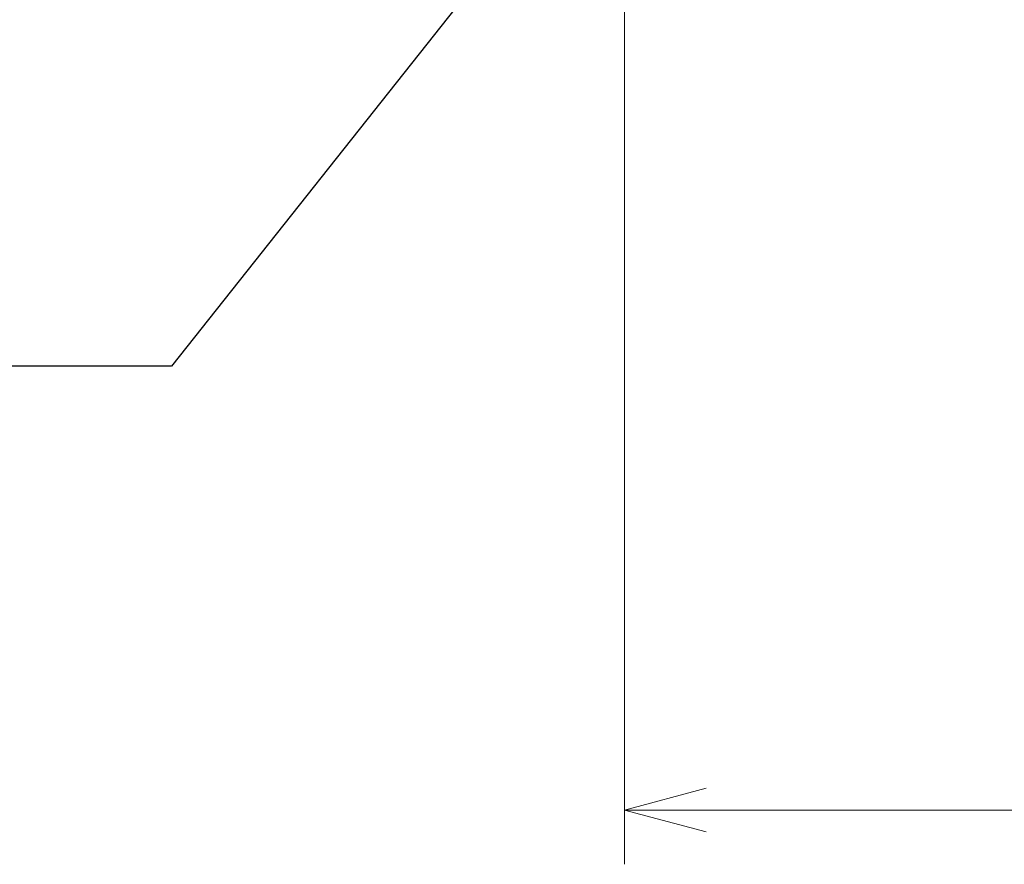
# Model space of a CAD drawing. Header units: millimetres. Extents: x 0 to 1071, y 0 to 742.
# Tile 76 of 128: x 256 to 302, y 329 to 368. Entities that reach past the tile are written whole.
import ezdxf

# ---------------------------------------------------------------- set-up
doc = ezdxf.new("R2010")
doc.units = ezdxf.units.MM
doc.header["$LTSCALE"] = 0.454724
doc.layers.add('NoLayerName_001', color=7, linetype='Continuous')
doc.styles.get("Standard").update_dxf_attribs({"font": 'txt', "bigfont": 'extfont2'})
doc.dimstyles.get("Standard").update_dxf_attribs({"dimtxt": 2.5, "dimasz": 2.5, "dimexe": 1, "dimexo": 1, "dimtad": 1, "dimdec": 3, "dimzin": 0, "dimdsep": 46, "dimtxsty": 'Standard', "dimcen": 2.5, "dimadec": 3, "dimazin": 0, "dimtfac": 0.75, "dimtdec": 3, "dimtmove": 0, "dimatfit": 3, "dimfxl": 1, "dimarcsym": 0})

# ---------------------------------------------------------------- blocks, each defined once
blk = doc.blocks.new('_OPEN30')
at = {"color": 0, "linetype": 'ByBlock', "lineweight": -2}
for p, q in [((-1, 0.267949), (0, 0)), ((0, 0), (-1, -0.267949)), ((0, 0), (-1, 0))]:
    blk.add_line(p, q, dxfattribs=at)
blk = doc.blocks.new('*D138')
at = {"layer": 'Defpoints', "color": 0}
for p in [(284.276, 426.781), (443.276, 422.9), (284.276, 331.25)]:
    blk.add_point(p, dxfattribs=at)
at = {"layer": 'NoLayerName_001', "color": 0, "linetype": 'Continuous', "lineweight": 13}
for p, q in [((284.276, 424.281), (284.276, 328.75)), ((443.276, 420.4), (443.276, 328.75)), ((439.526, 331.25), (288.026, 331.25))]:
    blk.add_line(p, q, dxfattribs=at)
at = {"layer": 'NoLayerName_001', "color": 0, "lineweight": 13, "xscale": 3.75, "yscale": 3.75, "zscale": 3.75, "rotation": 180}
blk.add_blockref('_OPEN30', (284.276, 331.25), dxfattribs=at)
at = {"layer": 'NoLayerName_001', "color": 0, "lineweight": 13, "xscale": 3.75, "yscale": 3.75, "zscale": 3.75}
blk.add_blockref('_OPEN30', (443.276, 331.25), dxfattribs=at)
at = {"layer": 'NoLayerName_001', "color": 0, "lineweight": 13, "insert": (363.776, 338.217), "char_height": 8.75, "attachment_point": 5}
blk.add_mtext('\\W0.8000;159', dxfattribs=at)

msp = doc.modelspace()

# ---------------------------------------------------------------- dimensions: what is measured, and where the dimension line sits
at = {"layer": 'NoLayerName_001', "color": 3, "linetype": 'Continuous', "lineweight": 13}
dim = msp.add_linear_dim(base=(284.2765, 331.25), p1=(443.2765, 422.9), p2=(284.2765, 426.7808), angle=180, text='\\W0.8000;<>', dimstyle='Standard', override={"dimtxt": 8.75, "dimasz": 3.75, "dimexe": 2.5, "dimexo": 2.5, "dimgap": 2.5, "dimzin": 8, "dimblk": 'OPEN30', "dimclrd": 0, "dimclre": 0, "dimclrt": 0, "dimtp": 0, "dimtm": 0, "dimlwd": 13, "dimlwe": 13}, dxfattribs=at)
dim.commit()
dim.dimension.update_dxf_attribs({"geometry": '*D138', "text_midpoint": (363.7765, 331.25), "dimtype": 160})

# ---------------------------------------------------------------- leaders
at = {"layer": 'NoLayerName_001', "color": 3, "linetype": 'Continuous', "lineweight": 13, "annotation_type": 0, "has_hookline": 1, "hookline_direction": 1, "text_width": 66.7542}
msp.add_leader([(286.3265, 380.6), (263.3896, 351.6919), (258.3896, 351.6919)], dimstyle='Standard', override={"dimtxt": 8.75, "dimasz": 5, "dimldrblk": 'OPEN30'}, dxfattribs=at)

doc.saveas('drawing.dxf')
